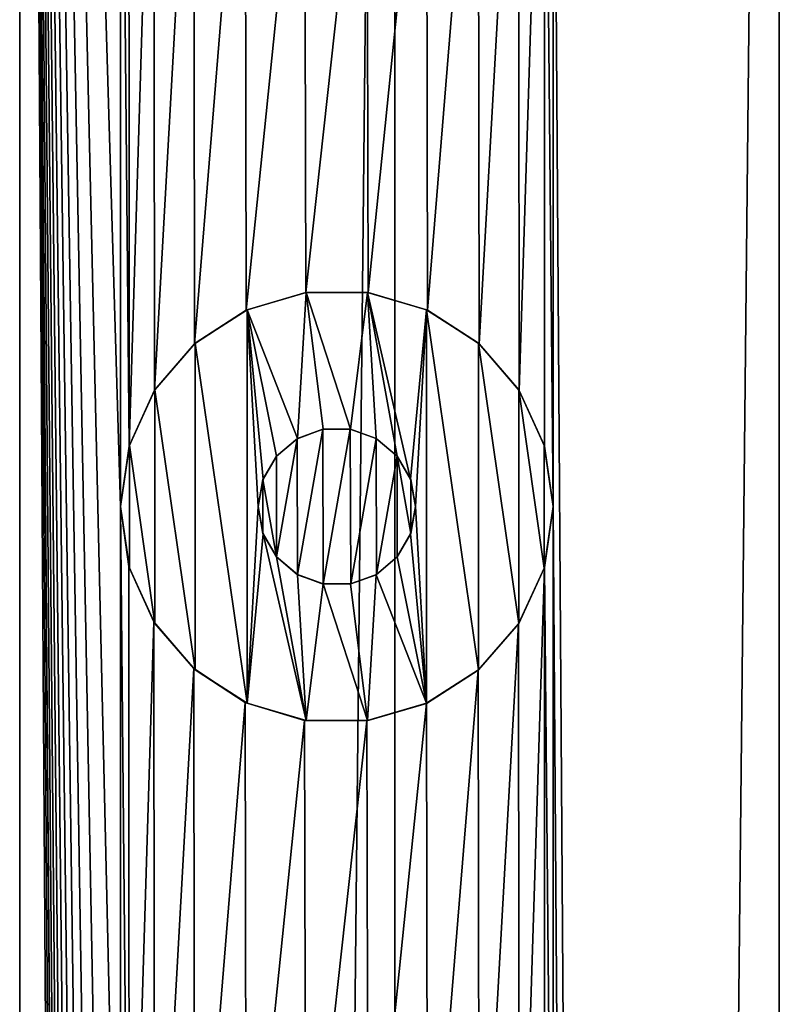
# Model space of a CAD drawing. Header units: millimetres. Extents: x -147 to 148, y -145 to 204.
# Tile 251 of 256: x -89 to -85, y 184 to 189. Entities that reach past the tile are written whole.
import ezdxf

# ---------------------------------------------------------------- set-up
doc = ezdxf.new("R2010")
doc.units = ezdxf.units.MM
doc.header["$LTSCALE"] = 26.699852
for name, color, linetype in [('1556', 7, 'CONTINUOUS'), ('1557', 7, 'CONTINUOUS'), ('1616', 7, 'CONTINUOUS'), ('1617', 7, 'CONTINUOUS'), ('1618', 7, 'CONTINUOUS'), ('1619', 7, 'CONTINUOUS'), ('1620', 7, 'CONTINUOUS')]:
    doc.layers.add(name, color=color, linetype=linetype)

msp = doc.modelspace()

# ---------------------------------------------------------------- linework, layer by layer
at = {"layer": '1556', "color": 7, "linetype": 'CONTINUOUS', "true_color": 0xd8d8d8}
for points in [[(-88.8627, 203.7, 112.7882), (-90.6749, 203.7, 112.0376), (-88.8627, 17.3, 112.7882), (-88.8627, 203.7, 112.7882)], [(-88.35, 186.5, 112.9427), (-88.35, 191.5, 112.9427), (-88.8627, 203.7, 112.7882), (-88.35, 186.5, 112.9427)], [(-88.35, 181.5, 112.9427), (-88.35, 186.5, 112.9427), (-88.8627, 203.7, 112.7882), (-88.35, 181.5, 112.9427)], [(-88.35, 176.5, 112.9427), (-88.35, 181.5, 112.9427), (-88.8627, 203.7, 112.7882), (-88.35, 176.5, 112.9427)], [(-88.35, 171.5, 112.9427), (-88.35, 176.5, 112.9427), (-88.8627, 203.7, 112.7882), (-88.35, 171.5, 112.9427)], [(-88.35, 166.5, 112.9427), (-88.35, 171.5, 112.9427), (-88.8627, 203.7, 112.7882), (-88.35, 166.5, 112.9427)], [(-88.35, 161.5, 112.9427), (-88.35, 166.5, 112.9427), (-88.8627, 203.7, 112.7882), (-88.35, 161.5, 112.9427)], [(-88.35, 156.5, 112.9427), (-88.35, 161.5, 112.9427), (-88.8627, 203.7, 112.7882), (-88.35, 156.5, 112.9427)], [(-88.35, 151.5, 112.9427), (-88.35, 156.5, 112.9427), (-88.8627, 203.7, 112.7882), (-88.35, 151.5, 112.9427)], [(-88.35, 146.5, 112.9427), (-88.35, 151.5, 112.9427), (-88.8627, 203.7, 112.7882), (-88.35, 146.5, 112.9427)], [(-88.35, 141.5, 112.9427), (-88.35, 146.5, 112.9427), (-88.8627, 203.7, 112.7882), (-88.35, 141.5, 112.9427)], [(-88.35, 136.5, 112.9427), (-88.35, 141.5, 112.9427), (-88.8627, 203.7, 112.7882), (-88.35, 136.5, 112.9427)], [(-88.35, 131.5, 112.9427), (-88.35, 136.5, 112.9427), (-88.8627, 203.7, 112.7882), (-88.35, 131.5, 112.9427)], [(-88.35, 126.5, 112.9427), (-88.35, 131.5, 112.9427), (-88.8627, 203.7, 112.7882), (-88.35, 126.5, 112.9427)], [(-88.35, 126.5, 112.9427), (-88.8627, 203.7, 112.7882), (-88.8627, 17.3, 112.7882), (-88.35, 126.5, 112.9427)], [(-85, 203.7, 113.4), (-86.15, 191.5, 113.347), (-85, 17.3, 113.4), (-85, 203.7, 113.4)], [(-83.0446, 17.3, 113.2461), (-85, 203.7, 113.4), (-85, 17.3, 113.4), (-83.0446, 17.3, 113.2461)], [(-88.3071, 191.1955, 112.9546), (-88.35, 191.5, 112.9427), (-88.3063, 186.8074, 112.9548), (-88.3071, 191.1955, 112.9546)], [(-88.35, 191.5, 112.9427), (-88.35, 186.5, 112.9427), (-88.3063, 186.8074, 112.9548), (-88.35, 191.5, 112.9427)], [(-86.15, 191.5, 113.347), (-86.1946, 191.1896, 113.3428), (-86.15, 186.5, 113.347), (-86.15, 191.5, 113.347)], [(-86.15, 191.5, 113.347), (-86.15, 186.5, 113.347), (-85, 17.3, 113.4), (-86.15, 191.5, 113.347)], [(-88.1799, 190.9131, 112.9888), (-88.3071, 191.1955, 112.9546), (-88.3063, 186.8074, 112.9548), (-88.1799, 190.9131, 112.9888)], [(-86.1946, 191.1896, 113.3428), (-86.3261, 190.904, 113.3295), (-86.3227, 187.0911, 113.3298), (-86.1946, 191.1896, 113.3428)], [(-86.1938, 186.8076, 113.3429), (-86.1946, 191.1896, 113.3428), (-86.3227, 187.0911, 113.3298), (-86.1938, 186.8076, 113.3429)], [(-86.15, 186.5, 113.347), (-86.1946, 191.1896, 113.3428), (-86.1938, 186.8076, 113.3429), (-86.15, 186.5, 113.347)], [(-88.177, 187.0913, 112.9895), (-88.1799, 190.9131, 112.9888), (-88.3063, 186.8074, 112.9548), (-88.177, 187.0913, 112.9895)], [(-87.9776, 190.6756, 113.0402), (-88.1799, 190.9131, 112.9888), (-88.177, 187.0913, 112.9895), (-87.9776, 190.6756, 113.0402)], [(-86.3261, 190.904, 113.3295), (-86.5314, 190.6674, 113.3058), (-86.5268, 187.3283, 113.3064), (-86.3261, 190.904, 113.3295)], [(-86.3227, 187.0911, 113.3298), (-86.3261, 190.904, 113.3295), (-86.5268, 187.3283, 113.3064), (-86.3227, 187.0911, 113.3298)], [(-87.9735, 187.3283, 113.0412), (-87.9776, 190.6756, 113.0402), (-88.177, 187.0913, 112.9895), (-87.9735, 187.3283, 113.0412)], [(-87.7157, 190.5037, 113.1014), (-87.9776, 190.6756, 113.0402), (-87.9735, 187.3283, 113.0412), (-87.7157, 190.5037, 113.1014)], [(-86.5314, 190.6674, 113.3058), (-86.7947, 190.499, 113.2705), (-86.7896, 187.4988, 113.2712), (-86.5314, 190.6674, 113.3058)], [(-86.5268, 187.3283, 113.3064), (-86.5314, 190.6674, 113.3058), (-86.7896, 187.4988, 113.2712), (-86.5268, 187.3283, 113.3064)], [(-87.7107, 187.4985, 113.1025), (-87.7157, 190.5037, 113.1014), (-87.9735, 187.3283, 113.0412), (-87.7107, 187.4985, 113.1025)], [(-87.4145, 190.4125, 113.1646), (-87.7157, 190.5037, 113.1014), (-87.7107, 187.4985, 113.1025), (-87.4145, 190.4125, 113.1646)], [(-86.7947, 190.499, 113.2705), (-87.0971, 190.4108, 113.2228), (-87.0904, 187.5883, 113.224), (-86.7947, 190.499, 113.2705)], [(-86.7896, 187.4988, 113.2712), (-86.7947, 190.499, 113.2705), (-87.0904, 187.5883, 113.224), (-86.7896, 187.4988, 113.2712)], [(-87.4074, 187.5886, 113.166), (-87.4145, 190.4125, 113.1646), (-87.7107, 187.4985, 113.1025), (-87.4074, 187.5886, 113.166)], [(-87.0971, 190.4108, 113.2228), (-87.4145, 190.4125, 113.1646), (-87.4074, 187.5886, 113.166), (-87.0971, 190.4108, 113.2228)], [(-87.0904, 187.5883, 113.224), (-87.0971, 190.4108, 113.2228), (-87.4074, 187.5886, 113.166), (-87.0904, 187.5883, 113.224)], [(-88.3071, 186.1955, 112.9546), (-88.35, 186.5, 112.9427), (-88.3063, 181.8074, 112.9548), (-88.3071, 186.1955, 112.9546)], [(-88.35, 186.5, 112.9427), (-88.35, 181.5, 112.9427), (-88.3063, 181.8074, 112.9548), (-88.35, 186.5, 112.9427)], [(-86.15, 186.5, 113.347), (-86.1946, 186.1896, 113.3428), (-86.15, 181.5, 113.347), (-86.15, 186.5, 113.347)], [(-86.15, 186.5, 113.347), (-86.15, 181.5, 113.347), (-85, 17.3, 113.4), (-86.15, 186.5, 113.347)], [(-88.1799, 185.9131, 112.9888), (-88.3071, 186.1955, 112.9546), (-88.3063, 181.8074, 112.9548), (-88.1799, 185.9131, 112.9888)], [(-86.1946, 186.1896, 113.3428), (-86.3261, 185.904, 113.3295), (-86.3227, 182.0911, 113.3298), (-86.1946, 186.1896, 113.3428)], [(-86.1938, 181.8076, 113.3429), (-86.1946, 186.1896, 113.3428), (-86.3227, 182.0911, 113.3298), (-86.1938, 181.8076, 113.3429)], [(-86.15, 181.5, 113.347), (-86.1946, 186.1896, 113.3428), (-86.1938, 181.8076, 113.3429), (-86.15, 181.5, 113.347)], [(-88.177, 182.0913, 112.9895), (-88.1799, 185.9131, 112.9888), (-88.3063, 181.8074, 112.9548), (-88.177, 182.0913, 112.9895)], [(-87.9776, 185.6756, 113.0402), (-88.1799, 185.9131, 112.9888), (-88.177, 182.0913, 112.9895), (-87.9776, 185.6756, 113.0402)], [(-86.3261, 185.904, 113.3295), (-86.5314, 185.6674, 113.3058), (-86.5268, 182.3283, 113.3064), (-86.3261, 185.904, 113.3295)], [(-86.3227, 182.0911, 113.3298), (-86.3261, 185.904, 113.3295), (-86.5268, 182.3283, 113.3064), (-86.3227, 182.0911, 113.3298)], [(-87.9735, 182.3283, 113.0412), (-87.9776, 185.6756, 113.0402), (-88.177, 182.0913, 112.9895), (-87.9735, 182.3283, 113.0412)], [(-87.7157, 185.5037, 113.1014), (-87.9776, 185.6756, 113.0402), (-87.9735, 182.3283, 113.0412), (-87.7157, 185.5037, 113.1014)], [(-86.5314, 185.6674, 113.3058), (-86.7947, 185.499, 113.2705), (-86.7896, 182.4988, 113.2712), (-86.5314, 185.6674, 113.3058)], [(-86.5268, 182.3283, 113.3064), (-86.5314, 185.6674, 113.3058), (-86.7896, 182.4988, 113.2712), (-86.5268, 182.3283, 113.3064)], [(-87.7107, 182.4985, 113.1025), (-87.7157, 185.5037, 113.1014), (-87.9735, 182.3283, 113.0412), (-87.7107, 182.4985, 113.1025)], [(-87.4145, 185.4125, 113.1646), (-87.7157, 185.5037, 113.1014), (-87.7107, 182.4985, 113.1025), (-87.4145, 185.4125, 113.1646)], [(-86.7947, 185.499, 113.2705), (-87.0971, 185.4108, 113.2228), (-87.0904, 182.5883, 113.224), (-86.7947, 185.499, 113.2705)], [(-86.7896, 182.4988, 113.2712), (-86.7947, 185.499, 113.2705), (-87.0904, 182.5883, 113.224), (-86.7896, 182.4988, 113.2712)], [(-87.4074, 182.5886, 113.166), (-87.4145, 185.4125, 113.1646), (-87.7107, 182.4985, 113.1025), (-87.4074, 182.5886, 113.166)], [(-87.0971, 185.4108, 113.2228), (-87.4145, 185.4125, 113.1646), (-87.4074, 182.5886, 113.166), (-87.0971, 185.4108, 113.2228)], [(-87.0904, 182.5883, 113.224), (-87.0971, 185.4108, 113.2228), (-87.4074, 182.5886, 113.166), (-87.0904, 182.5883, 113.224)]]:
    msp.add_3dface(points, dxfattribs=at)
at = {"layer": '1557', "color": 7, "linetype": 'CONTINUOUS', "true_color": 0xd8d8d8}
for points in [[(-90.6749, 203.7, 89.7624), (-88.8627, 203.7, 89.0118), (-90.6749, 17.3, 89.7624), (-90.6749, 203.7, 89.7624)], [(-90.6749, 17.3, 89.7624), (-88.8627, 203.7, 89.0118), (-88.8627, 17.3, 89.0118), (-90.6749, 17.3, 89.7624)], [(-88.8627, 203.7, 89.0118), (-86.9554, 203.7, 88.5539), (-88.8627, 17.3, 89.0118), (-88.8627, 203.7, 89.0118)], [(-88.8627, 17.3, 89.0118), (-86.9554, 203.7, 88.5539), (-86.9554, 17.3, 88.5539), (-88.8627, 17.3, 89.0118)], [(-86.9554, 203.7, 88.5539), (-85, 203.7, 88.4), (-86.9554, 17.3, 88.5539), (-86.9554, 203.7, 88.5539)], [(-86.9554, 17.3, 88.5539), (-85, 203.7, 88.4), (-85, 17.3, 88.4), (-86.9554, 17.3, 88.5539)], [(-87.4518, 186.845, 113.1572), (-87.5571, 186.7557, 113.1357), (-87.5567, 186.2439, 113.1357), (-87.4518, 186.845, 113.1572)], [(-87.4503, 186.1542, 113.1575), (-87.4518, 186.845, 113.1572), (-87.5567, 186.2439, 113.1357), (-87.4503, 186.1542, 113.1575)], [(-87.3217, 186.8935, 113.1825), (-87.4518, 186.845, 113.1572), (-87.4503, 186.1542, 113.1575), (-87.3217, 186.8935, 113.1825)], [(-87.319, 186.106, 113.183), (-87.3217, 186.8935, 113.1825), (-87.4503, 186.1542, 113.1575), (-87.319, 186.106, 113.183)], [(-87.1819, 186.8941, 113.2081), (-87.3217, 186.8935, 113.1825), (-87.319, 186.106, 113.183), (-87.1819, 186.8941, 113.2081)], [(-87.1793, 186.1064, 113.2086), (-87.1819, 186.8941, 113.2081), (-87.319, 186.106, 113.183), (-87.1793, 186.1064, 113.2086)], [(-87.0505, 186.8463, 113.2307), (-87.1819, 186.8941, 113.2081), (-87.1793, 186.1064, 113.2086), (-87.0505, 186.8463, 113.2307)], [(-87.049, 186.1545, 113.2309), (-87.0505, 186.8463, 113.2307), (-87.1793, 186.1064, 113.2086), (-87.049, 186.1545, 113.2309)], [(-86.9437, 186.7566, 113.248), (-87.0505, 186.8463, 113.2307), (-87.049, 186.1545, 113.2309), (-86.9437, 186.7566, 113.248)], [(-87.5571, 186.7557, 113.1357), (-87.6258, 186.6368, 113.1211), (-87.5567, 186.2439, 113.1357), (-87.5571, 186.7557, 113.1357)], [(-86.9434, 186.2438, 113.248), (-86.9437, 186.7566, 113.248), (-87.049, 186.1545, 113.2309), (-86.9434, 186.2438, 113.248)], [(-86.8742, 186.637, 113.2587), (-86.9437, 186.7566, 113.248), (-86.8743, 186.3628, 113.2587), (-86.8742, 186.637, 113.2587)], [(-86.8743, 186.3628, 113.2587), (-86.9437, 186.7566, 113.248), (-86.9434, 186.2438, 113.248), (-86.8743, 186.3628, 113.2587)], [(-87.6258, 186.6368, 113.1211), (-87.65, 186.5, 113.1159), (-87.6259, 186.3633, 113.1211), (-87.6258, 186.6368, 113.1211)], [(-87.5567, 186.2439, 113.1357), (-87.6258, 186.6368, 113.1211), (-87.6259, 186.3633, 113.1211), (-87.5567, 186.2439, 113.1357)], [(-86.85, 186.5, 113.2623), (-86.8742, 186.637, 113.2587), (-86.8743, 186.3628, 113.2587), (-86.85, 186.5, 113.2623)]]:
    msp.add_3dface(points, dxfattribs=at)
at = {"layer": '1616', "color": 7, "linetype": 'CONTINUOUS', "true_color": 0xd8d8d8}
for points in [[(-87.4058, 187.5884, 114.4), (-87.7062, 187.5008, 114.4), (-87.45, 186.8464, 114.4), (-87.4058, 187.5884, 114.4)], [(-87.3187, 186.8935, 114.4), (-87.4058, 187.5884, 114.4), (-87.45, 186.8464, 114.4), (-87.3187, 186.8935, 114.4)], [(-87.0942, 187.5884, 114.4), (-87.4058, 187.5884, 114.4), (-87.1813, 186.8935, 114.4), (-87.0942, 187.5884, 114.4)], [(-87.1813, 186.8935, 114.4), (-87.4058, 187.5884, 114.4), (-87.3187, 186.8935, 114.4), (-87.1813, 186.8935, 114.4)], [(-87.05, 186.8464, 114.4), (-87.0942, 187.5884, 114.4), (-87.1813, 186.8935, 114.4), (-87.05, 186.8464, 114.4)], [(-86.7938, 187.5008, 114.4), (-87.0942, 187.5884, 114.4), (-86.8754, 186.6393, 114.4), (-86.7938, 187.5008, 114.4)], [(-86.8754, 186.6393, 114.4), (-87.0942, 187.5884, 114.4), (-86.9435, 186.7562, 114.4), (-86.8754, 186.6393, 114.4)], [(-86.9435, 186.7562, 114.4), (-87.0942, 187.5884, 114.4), (-87.05, 186.8464, 114.4), (-86.9435, 186.7562, 114.4)], [(-87.7062, 187.5008, 114.4), (-87.971, 187.3305, 114.4), (-87.7062, 185.4992, 114.4), (-87.7062, 187.5008, 114.4)], [(-87.7062, 187.5008, 114.4), (-87.7062, 185.4992, 114.4), (-87.65, 186.5, 114.4), (-87.7062, 187.5008, 114.4)], [(-87.7062, 187.5008, 114.4), (-87.65, 186.5, 114.4), (-87.6246, 186.6393, 114.4), (-87.7062, 187.5008, 114.4)], [(-87.45, 186.8464, 114.4), (-87.7062, 187.5008, 114.4), (-87.5565, 186.7562, 114.4), (-87.45, 186.8464, 114.4)], [(-87.5565, 186.7562, 114.4), (-87.7062, 187.5008, 114.4), (-87.6246, 186.6393, 114.4), (-87.5565, 186.7562, 114.4)], [(-86.85, 186.5, 114.4), (-86.7938, 187.5008, 114.4), (-86.8754, 186.6393, 114.4), (-86.85, 186.5, 114.4)], [(-86.7938, 185.4992, 114.4), (-86.7938, 187.5008, 114.4), (-86.85, 186.5, 114.4), (-86.7938, 185.4992, 114.4)], [(-86.529, 187.3305, 114.4), (-86.7938, 187.5008, 114.4), (-86.529, 185.6695, 114.4), (-86.529, 187.3305, 114.4)], [(-86.529, 185.6695, 114.4), (-86.7938, 187.5008, 114.4), (-86.7938, 185.4992, 114.4), (-86.529, 185.6695, 114.4)], [(-87.971, 187.3305, 114.4), (-88.175, 187.0942, 114.4), (-87.971, 185.6695, 114.4), (-87.971, 187.3305, 114.4)], [(-87.7062, 185.4992, 114.4), (-87.971, 187.3305, 114.4), (-87.971, 185.6695, 114.4), (-87.7062, 185.4992, 114.4)], [(-86.325, 187.0942, 114.4), (-86.529, 187.3305, 114.4), (-86.325, 185.9058, 114.4), (-86.325, 187.0942, 114.4)], [(-86.325, 185.9058, 114.4), (-86.529, 187.3305, 114.4), (-86.529, 185.6695, 114.4), (-86.325, 185.9058, 114.4)], [(-88.175, 187.0942, 114.4), (-88.3044, 186.8125, 114.4), (-88.175, 185.9058, 114.4), (-88.175, 187.0942, 114.4)], [(-87.971, 185.6695, 114.4), (-88.175, 187.0942, 114.4), (-88.175, 185.9058, 114.4), (-87.971, 185.6695, 114.4)], [(-86.1956, 186.8125, 114.4), (-86.325, 187.0942, 114.4), (-86.1956, 186.1875, 114.4), (-86.1956, 186.8125, 114.4)], [(-86.1956, 186.1875, 114.4), (-86.325, 187.0942, 114.4), (-86.325, 185.9058, 114.4), (-86.1956, 186.1875, 114.4)], [(-88.3044, 186.8125, 114.4), (-88.35, 186.5, 114.4), (-88.3044, 186.1875, 114.4), (-88.3044, 186.8125, 114.4)], [(-88.175, 185.9058, 114.4), (-88.3044, 186.8125, 114.4), (-88.3044, 186.1875, 114.4), (-88.175, 185.9058, 114.4)], [(-86.15, 186.5, 114.4), (-86.1956, 186.8125, 114.4), (-86.1956, 186.1875, 114.4), (-86.15, 186.5, 114.4)], [(-87.65, 186.5, 114.4), (-87.7062, 185.4992, 114.4), (-87.6246, 186.3607, 114.4), (-87.65, 186.5, 114.4)], [(-86.8754, 186.3607, 114.4), (-86.7938, 185.4992, 114.4), (-86.85, 186.5, 114.4), (-86.8754, 186.3607, 114.4)], [(-87.7062, 185.4992, 114.4), (-87.4058, 185.4116, 114.4), (-87.6246, 186.3607, 114.4), (-87.7062, 185.4992, 114.4)], [(-87.6246, 186.3607, 114.4), (-87.4058, 185.4116, 114.4), (-87.5565, 186.2438, 114.4), (-87.6246, 186.3607, 114.4)], [(-86.9435, 186.2438, 114.4), (-86.7938, 185.4992, 114.4), (-86.8754, 186.3607, 114.4), (-86.9435, 186.2438, 114.4)], [(-87.5565, 186.2438, 114.4), (-87.4058, 185.4116, 114.4), (-87.45, 186.1536, 114.4), (-87.5565, 186.2438, 114.4)], [(-87.05, 186.1536, 114.4), (-86.7938, 185.4992, 114.4), (-86.9435, 186.2438, 114.4), (-87.05, 186.1536, 114.4)], [(-87.45, 186.1536, 114.4), (-87.4058, 185.4116, 114.4), (-87.3187, 186.1065, 114.4), (-87.45, 186.1536, 114.4)], [(-87.1813, 186.1065, 114.4), (-87.0942, 185.4116, 114.4), (-87.05, 186.1536, 114.4), (-87.1813, 186.1065, 114.4)], [(-87.0942, 185.4116, 114.4), (-86.7938, 185.4992, 114.4), (-87.05, 186.1536, 114.4), (-87.0942, 185.4116, 114.4)], [(-87.4058, 185.4116, 114.4), (-87.0942, 185.4116, 114.4), (-87.3187, 186.1065, 114.4), (-87.4058, 185.4116, 114.4)], [(-87.3187, 186.1065, 114.4), (-87.0942, 185.4116, 114.4), (-87.1813, 186.1065, 114.4), (-87.3187, 186.1065, 114.4)]]:
    msp.add_3dface(points, dxfattribs=at)
at = {"layer": '1617', "color": 7, "linetype": 'CONTINUOUS', "true_color": 0xd8d8d8}
for points in [[(-88.35, 186.5, 112.9427), (-88.3071, 186.1955, 112.9546), (-88.35, 186.5, 114.4), (-88.35, 186.5, 112.9427)], [(-88.35, 186.5, 114.4), (-88.3071, 186.1955, 112.9546), (-88.3044, 186.1875, 114.4), (-88.35, 186.5, 114.4)], [(-86.1946, 186.1896, 113.3428), (-86.15, 186.5, 113.347), (-86.1956, 186.1875, 114.4), (-86.1946, 186.1896, 113.3428)], [(-86.15, 186.5, 113.347), (-86.15, 186.5, 114.4), (-86.1956, 186.1875, 114.4), (-86.15, 186.5, 113.347)], [(-88.3071, 186.1955, 112.9546), (-88.1799, 185.9131, 112.9888), (-88.3044, 186.1875, 114.4), (-88.3071, 186.1955, 112.9546)], [(-88.1799, 185.9131, 112.9888), (-88.175, 185.9058, 114.4), (-88.3044, 186.1875, 114.4), (-88.1799, 185.9131, 112.9888)], [(-86.3261, 185.904, 113.3295), (-86.1946, 186.1896, 113.3428), (-86.325, 185.9058, 114.4), (-86.3261, 185.904, 113.3295)], [(-86.1946, 186.1896, 113.3428), (-86.1956, 186.1875, 114.4), (-86.325, 185.9058, 114.4), (-86.1946, 186.1896, 113.3428)], [(-88.1799, 185.9131, 112.9888), (-87.9776, 185.6756, 113.0402), (-88.175, 185.9058, 114.4), (-88.1799, 185.9131, 112.9888)], [(-87.9776, 185.6756, 113.0402), (-87.971, 185.6695, 114.4), (-88.175, 185.9058, 114.4), (-87.9776, 185.6756, 113.0402)], [(-86.5314, 185.6674, 113.3058), (-86.3261, 185.904, 113.3295), (-86.529, 185.6695, 114.4), (-86.5314, 185.6674, 113.3058)], [(-86.3261, 185.904, 113.3295), (-86.325, 185.9058, 114.4), (-86.529, 185.6695, 114.4), (-86.3261, 185.904, 113.3295)], [(-87.9776, 185.6756, 113.0402), (-87.7157, 185.5037, 113.1014), (-87.971, 185.6695, 114.4), (-87.9776, 185.6756, 113.0402)], [(-87.7157, 185.5037, 113.1014), (-87.7062, 185.4992, 114.4), (-87.971, 185.6695, 114.4), (-87.7157, 185.5037, 113.1014)], [(-86.7947, 185.499, 113.2705), (-86.5314, 185.6674, 113.3058), (-86.7938, 185.4992, 114.4), (-86.7947, 185.499, 113.2705)], [(-86.5314, 185.6674, 113.3058), (-86.529, 185.6695, 114.4), (-86.7938, 185.4992, 114.4), (-86.5314, 185.6674, 113.3058)], [(-87.7157, 185.5037, 113.1014), (-87.4145, 185.4125, 113.1646), (-87.7062, 185.4992, 114.4), (-87.7157, 185.5037, 113.1014)], [(-87.4145, 185.4125, 113.1646), (-87.4058, 185.4116, 114.4), (-87.7062, 185.4992, 114.4), (-87.4145, 185.4125, 113.1646)], [(-87.0971, 185.4108, 113.2228), (-86.7947, 185.499, 113.2705), (-87.0942, 185.4116, 114.4), (-87.0971, 185.4108, 113.2228)], [(-86.7947, 185.499, 113.2705), (-86.7938, 185.4992, 114.4), (-87.0942, 185.4116, 114.4), (-86.7947, 185.499, 113.2705)], [(-87.4145, 185.4125, 113.1646), (-87.0971, 185.4108, 113.2228), (-87.4058, 185.4116, 114.4), (-87.4145, 185.4125, 113.1646)], [(-87.0971, 185.4108, 113.2228), (-87.0942, 185.4116, 114.4), (-87.4058, 185.4116, 114.4), (-87.0971, 185.4108, 113.2228)]]:
    msp.add_3dface(points, dxfattribs=at)
at = {"layer": '1618', "color": 7, "linetype": 'CONTINUOUS', "true_color": 0xd8d8d8}
for points in [[(-87.4074, 187.5886, 113.166), (-87.7107, 187.4985, 113.1025), (-87.7062, 187.5008, 114.4), (-87.4074, 187.5886, 113.166)], [(-87.4074, 187.5886, 113.166), (-87.7062, 187.5008, 114.4), (-87.4058, 187.5884, 114.4), (-87.4074, 187.5886, 113.166)], [(-87.0904, 187.5883, 113.224), (-87.4074, 187.5886, 113.166), (-87.0942, 187.5884, 114.4), (-87.0904, 187.5883, 113.224)], [(-87.4074, 187.5886, 113.166), (-87.4058, 187.5884, 114.4), (-87.0942, 187.5884, 114.4), (-87.4074, 187.5886, 113.166)], [(-87.0904, 187.5883, 113.224), (-87.0942, 187.5884, 114.4), (-86.7938, 187.5008, 114.4), (-87.0904, 187.5883, 113.224)], [(-86.7896, 187.4988, 113.2712), (-87.0904, 187.5883, 113.224), (-86.7938, 187.5008, 114.4), (-86.7896, 187.4988, 113.2712)], [(-87.7107, 187.4985, 113.1025), (-87.9735, 187.3283, 113.0412), (-87.971, 187.3305, 114.4), (-87.7107, 187.4985, 113.1025)], [(-87.7107, 187.4985, 113.1025), (-87.971, 187.3305, 114.4), (-87.7062, 187.5008, 114.4), (-87.7107, 187.4985, 113.1025)], [(-86.7896, 187.4988, 113.2712), (-86.7938, 187.5008, 114.4), (-86.529, 187.3305, 114.4), (-86.7896, 187.4988, 113.2712)], [(-86.5268, 187.3283, 113.3064), (-86.7896, 187.4988, 113.2712), (-86.529, 187.3305, 114.4), (-86.5268, 187.3283, 113.3064)], [(-87.9735, 187.3283, 113.0412), (-88.177, 187.0913, 112.9895), (-88.175, 187.0942, 114.4), (-87.9735, 187.3283, 113.0412)], [(-87.9735, 187.3283, 113.0412), (-88.175, 187.0942, 114.4), (-87.971, 187.3305, 114.4), (-87.9735, 187.3283, 113.0412)], [(-86.5268, 187.3283, 113.3064), (-86.529, 187.3305, 114.4), (-86.325, 187.0942, 114.4), (-86.5268, 187.3283, 113.3064)], [(-86.3227, 187.0911, 113.3298), (-86.5268, 187.3283, 113.3064), (-86.325, 187.0942, 114.4), (-86.3227, 187.0911, 113.3298)], [(-88.177, 187.0913, 112.9895), (-88.3063, 186.8074, 112.9548), (-88.3044, 186.8125, 114.4), (-88.177, 187.0913, 112.9895)], [(-88.177, 187.0913, 112.9895), (-88.3044, 186.8125, 114.4), (-88.175, 187.0942, 114.4), (-88.177, 187.0913, 112.9895)], [(-86.3227, 187.0911, 113.3298), (-86.325, 187.0942, 114.4), (-86.1956, 186.8125, 114.4), (-86.3227, 187.0911, 113.3298)], [(-86.1938, 186.8076, 113.3429), (-86.3227, 187.0911, 113.3298), (-86.1956, 186.8125, 114.4), (-86.1938, 186.8076, 113.3429)], [(-88.3063, 186.8074, 112.9548), (-88.35, 186.5, 112.9427), (-88.3044, 186.8125, 114.4), (-88.3063, 186.8074, 112.9548)], [(-88.35, 186.5, 112.9427), (-88.35, 186.5, 114.4), (-88.3044, 186.8125, 114.4), (-88.35, 186.5, 112.9427)], [(-86.1938, 186.8076, 113.3429), (-86.1956, 186.8125, 114.4), (-86.15, 186.5, 114.4), (-86.1938, 186.8076, 113.3429)], [(-86.15, 186.5, 113.347), (-86.1938, 186.8076, 113.3429), (-86.15, 186.5, 114.4), (-86.15, 186.5, 113.347)]]:
    msp.add_3dface(points, dxfattribs=at)
at = {"layer": '1619', "color": 7, "linetype": 'CONTINUOUS', "true_color": 0xd8d8d8}
for points in [[(-87.5571, 186.7557, 113.1357), (-87.4518, 186.845, 113.1572), (-87.5565, 186.7562, 114.4), (-87.5571, 186.7557, 113.1357)], [(-87.4518, 186.845, 113.1572), (-87.45, 186.8464, 114.4), (-87.5565, 186.7562, 114.4), (-87.4518, 186.845, 113.1572)], [(-87.4518, 186.845, 113.1572), (-87.3217, 186.8935, 113.1825), (-87.45, 186.8464, 114.4), (-87.4518, 186.845, 113.1572)], [(-87.3217, 186.8935, 113.1825), (-87.3187, 186.8935, 114.4), (-87.45, 186.8464, 114.4), (-87.3217, 186.8935, 113.1825)], [(-87.3217, 186.8935, 113.1825), (-87.1819, 186.8941, 113.2081), (-87.3187, 186.8935, 114.4), (-87.3217, 186.8935, 113.1825)], [(-87.1819, 186.8941, 113.2081), (-87.1813, 186.8935, 114.4), (-87.3187, 186.8935, 114.4), (-87.1819, 186.8941, 113.2081)], [(-87.1819, 186.8941, 113.2081), (-87.0505, 186.8463, 113.2307), (-87.1813, 186.8935, 114.4), (-87.1819, 186.8941, 113.2081)], [(-87.0505, 186.8463, 113.2307), (-87.05, 186.8464, 114.4), (-87.1813, 186.8935, 114.4), (-87.0505, 186.8463, 113.2307)], [(-87.0505, 186.8463, 113.2307), (-86.9437, 186.7566, 113.248), (-87.05, 186.8464, 114.4), (-87.0505, 186.8463, 113.2307)], [(-86.9437, 186.7566, 113.248), (-86.9435, 186.7562, 114.4), (-87.05, 186.8464, 114.4), (-86.9437, 186.7566, 113.248)], [(-87.6258, 186.6368, 113.1211), (-87.5571, 186.7557, 113.1357), (-87.6246, 186.6393, 114.4), (-87.6258, 186.6368, 113.1211)], [(-87.5571, 186.7557, 113.1357), (-87.5565, 186.7562, 114.4), (-87.6246, 186.6393, 114.4), (-87.5571, 186.7557, 113.1357)], [(-86.9437, 186.7566, 113.248), (-86.8742, 186.637, 113.2587), (-86.8754, 186.6393, 114.4), (-86.9437, 186.7566, 113.248)], [(-86.9437, 186.7566, 113.248), (-86.8754, 186.6393, 114.4), (-86.9435, 186.7562, 114.4), (-86.9437, 186.7566, 113.248)], [(-87.65, 186.5, 114.4), (-87.6258, 186.6368, 113.1211), (-87.6246, 186.6393, 114.4), (-87.65, 186.5, 114.4)], [(-87.65, 186.5, 113.1159), (-87.6258, 186.6368, 113.1211), (-87.65, 186.5, 114.4), (-87.65, 186.5, 113.1159)], [(-86.8742, 186.637, 113.2587), (-86.85, 186.5, 113.2623), (-86.8754, 186.6393, 114.4), (-86.8742, 186.637, 113.2587)], [(-86.85, 186.5, 113.2623), (-86.85, 186.5, 114.4), (-86.8754, 186.6393, 114.4), (-86.85, 186.5, 113.2623)]]:
    msp.add_3dface(points, dxfattribs=at)
at = {"layer": '1620', "color": 7, "linetype": 'CONTINUOUS', "true_color": 0xd8d8d8}
for points in [[(-87.6259, 186.3633, 113.1211), (-87.65, 186.5, 113.1159), (-87.6246, 186.3607, 114.4), (-87.6259, 186.3633, 113.1211)], [(-87.65, 186.5, 113.1159), (-87.65, 186.5, 114.4), (-87.6246, 186.3607, 114.4), (-87.65, 186.5, 113.1159)], [(-86.8743, 186.3628, 113.2587), (-86.8754, 186.3607, 114.4), (-86.85, 186.5, 114.4), (-86.8743, 186.3628, 113.2587)], [(-86.85, 186.5, 113.2623), (-86.8743, 186.3628, 113.2587), (-86.85, 186.5, 114.4), (-86.85, 186.5, 113.2623)], [(-87.5567, 186.2439, 113.1357), (-87.6259, 186.3633, 113.1211), (-87.6246, 186.3607, 114.4), (-87.5567, 186.2439, 113.1357)], [(-87.5567, 186.2439, 113.1357), (-87.6246, 186.3607, 114.4), (-87.5565, 186.2438, 114.4), (-87.5567, 186.2439, 113.1357)], [(-86.9434, 186.2438, 113.248), (-86.9435, 186.2438, 114.4), (-86.8754, 186.3607, 114.4), (-86.9434, 186.2438, 113.248)], [(-86.8743, 186.3628, 113.2587), (-86.9434, 186.2438, 113.248), (-86.8754, 186.3607, 114.4), (-86.8743, 186.3628, 113.2587)], [(-87.4503, 186.1542, 113.1575), (-87.5567, 186.2439, 113.1357), (-87.5565, 186.2438, 114.4), (-87.4503, 186.1542, 113.1575)], [(-87.4503, 186.1542, 113.1575), (-87.5565, 186.2438, 114.4), (-87.45, 186.1536, 114.4), (-87.4503, 186.1542, 113.1575)], [(-87.049, 186.1545, 113.2309), (-87.05, 186.1536, 114.4), (-86.9435, 186.2438, 114.4), (-87.049, 186.1545, 113.2309)], [(-86.9434, 186.2438, 113.248), (-87.049, 186.1545, 113.2309), (-86.9435, 186.2438, 114.4), (-86.9434, 186.2438, 113.248)], [(-87.319, 186.106, 113.183), (-87.4503, 186.1542, 113.1575), (-87.3187, 186.1065, 114.4), (-87.319, 186.106, 113.183)], [(-87.4503, 186.1542, 113.1575), (-87.45, 186.1536, 114.4), (-87.3187, 186.1065, 114.4), (-87.4503, 186.1542, 113.1575)], [(-87.1793, 186.1064, 113.2086), (-87.1813, 186.1065, 114.4), (-87.05, 186.1536, 114.4), (-87.1793, 186.1064, 113.2086)], [(-87.049, 186.1545, 113.2309), (-87.1793, 186.1064, 113.2086), (-87.05, 186.1536, 114.4), (-87.049, 186.1545, 113.2309)], [(-87.1793, 186.1064, 113.2086), (-87.319, 186.106, 113.183), (-87.1813, 186.1065, 114.4), (-87.1793, 186.1064, 113.2086)], [(-87.319, 186.106, 113.183), (-87.3187, 186.1065, 114.4), (-87.1813, 186.1065, 114.4), (-87.319, 186.106, 113.183)]]:
    msp.add_3dface(points, dxfattribs=at)

doc.saveas('drawing.dxf')
